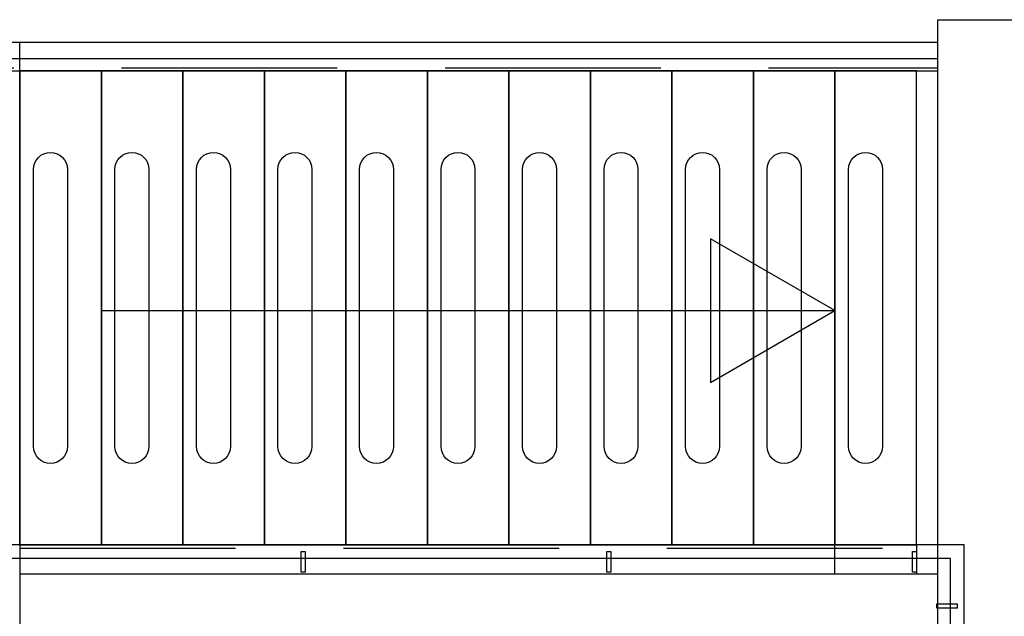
# Model space of a CAD drawing. Header units: millimetres. Extents: x -6587 to 112885, y 244 to 84344.
# Tile 12 of 57: x 19398 to 22297, y 39869 to 41627. Entities that reach past the tile are written whole.
import ezdxf

# ---------------------------------------------------------------- set-up
doc = ezdxf.new("R2010")
doc.units = ezdxf.units.MM
doc.header["$LTSCALE"] = 100
doc.linetypes.add('HIDDEN', pattern=[9.525, 6.35, -3.175])
for name, color, linetype in [('AL$1----_ALGEMEEN', 7, 'CONTINUOUS'), ('AL$1----_MAATVOERING', 7, 'CONTINUOUS'), ('AL24----_TRAPPEN', 7, 'CONTINUOUS'), ('AL28----_KONSTRUKTIE', 3, 'CONTINUOUS'), ('AL29----_BOVENBOUW', 7, 'CONTINUOUS'), ('HEKWERKEN', 1, 'CONTINUOUS'), ('LIJN025', 10, 'CONTINUOUS'), ('TRAP', 7, 'CONTINUOUS'), ('TRAPBEKLEDIG', 7, 'CONTINUOUS')]:
    doc.layers.add(name, color=color, linetype=linetype)

# ---------------------------------------------------------------- blocks, each defined once
blk = doc.blocks.new('A$Cb38f1ce1')
at = {"layer": 'AL$1----_ALGEMEEN', "color": 8}
for p, q in [((16147.7, 33553.1), (16147.7, 34949.1)), ((16387.7, 34949.1), (16387.7, 33553.1)), ((16387.7, 34949.1), (16387.7, 33553.1)), ((16627.7, 34949.1), (16627.7, 33553.1)), ((16627.7, 34949.1), (16627.7, 33553.1)), ((16867.7, 34949.1), (16867.7, 33553.1)), ((16867.7, 34949.1), (16867.7, 33553.1)), ((17107.7, 34949.1), (17107.7, 33553.1)), ((17107.7, 34949.1), (17107.7, 33553.1)), ((17347.7, 34949.1), (17347.7, 33553.1)), ((17347.7, 34949.1), (17347.7, 33553.1)), ((17587.7, 34949.1), (17587.7, 33553.1)), ((17587.7, 34949.1), (17587.7, 33553.1)), ((17827.7, 34949.1), (17827.7, 33553.1)), ((17827.7, 34949.1), (17827.7, 33553.1)), ((18067.7, 34949.1), (18067.7, 33553.1)), ((18067.7, 34949.1), (18067.7, 33553.1)), ((18307.7, 34949.1), (18307.7, 33553.1)), ((18307.7, 34949.1), (18307.7, 33553.1)), ((18547.7, 34949.1), (18547.7, 33553.1)), ((18547.7, 34949.1), (18547.7, 33553.1)), ((18787.7, 33553.1), (18787.7, 34949.1))]:
    blk.add_line(p, q, dxfattribs=at)
for points in [[(16147.7, 34949.1), (16147.7, 33553.1), (16387.7, 33553.1), (16387.7, 34949.1)], [(16387.7, 34949.1), (16387.7, 33553.1), (16627.7, 33553.1), (16627.7, 34949.1)], [(16627.7, 34949.1), (16627.7, 33553.1), (16867.7, 33553.1), (16867.7, 34949.1)], [(16867.7, 34949.1), (16867.7, 33553.1), (17107.7, 33553.1), (17107.7, 34949.1)], [(17107.7, 34949.1), (17107.7, 33553.1), (17347.7, 33553.1), (17347.7, 34949.1)], [(17347.7, 34949.1), (17347.7, 33553.1), (17587.7, 33553.1), (17587.7, 34949.1)], [(17587.7, 34949.1), (17587.7, 33553.1), (17827.7, 33553.1), (17827.7, 34949.1)], [(17827.7, 34949.1), (17827.7, 33553.1), (18067.7, 33553.1), (18067.7, 34949.1)], [(18067.7, 34949.1), (18067.7, 33553.1), (18307.7, 33553.1), (18307.7, 34949.1)], [(18307.7, 34949.1), (18307.7, 33553.1), (18547.7, 33553.1), (18547.7, 34949.1)], [(18547.7, 34949.1), (18547.7, 33553.1), (18787.7, 33553.1), (18787.7, 34949.1)]]:
    blk.add_lwpolyline(points, close=True, dxfattribs=at)
blk.add_lwpolyline([(18787.7, 34949.1), (18850.7, 34949.1)], dxfattribs=at)
at = {"layer": 'AL$1----_MAATVOERING', "color": 8}
blk.add_line((16147.7, 33468.1), (16147.7, 33268.1), dxfattribs=at)
at = {"layer": 'AL24----_TRAPPEN', "color": 8}
for p, q in [((14466.7, 35034.1), (18850.7, 35034.1)), ((14466.7, 34986.1), (18850.7, 34986.1)), ((14551.7, 34949.1), (18787.7, 34949.1)), ((16147.7, 33553.1), (18787.7, 33553.1)), ((16147.7, 33468.1), (18850.7, 33468.1))]:
    blk.add_line(p, q, dxfattribs=at)
at = {"layer": 'AL24----_TRAPPEN', "color": 8, "linetype": 'HIDDEN'}
for p, q in [((14542.2, 34958.6), (18850.7, 34958.6)), ((16147.7, 33543.6), (18850.7, 33543.6))]:
    blk.add_line(p, q, dxfattribs=at)
at = {"layer": 'AL24----_TRAPPEN', "color": 8}
blk.add_lwpolyline([(18547.7, 34243.1), (18181.1, 34454.7), (18181.1, 34031.4)], close=True, dxfattribs=at)
blk.add_lwpolyline([(16387.7, 34243.1), (18547.7, 34243.1)], dxfattribs=at)
at = {"layer": 'AL28----_KONSTRUKTIE', "color": 8}
blk.add_line((18850.7, 35100), (21117.3, 35100), dxfattribs=at)
blk.add_lwpolyline([(18850.7, 33468.1), (18850.7, 33468.1)], dxfattribs=at)
at = {"layer": 'AL29----_BOVENBOUW', "color": 8}
for p, q in [((16147.7, 34949.1), (16147.7, 35034.1)), ((16147.7, 33553.1), (16147.7, 33468.1)), ((18547.7, 33468.1), (18547.7, 33553.1)), ((18787.7, 33553.1), (18787.7, 33468.1))]:
    blk.add_line(p, q, dxfattribs=at)
blk.add_lwpolyline([(14551.7, 31787.1), (14551.7, 34949.1), (16147.7, 34949.1), (16147.7, 31787.1)], close=True, dxfattribs=at)
at = {"layer": 'HEKWERKEN', "color": 8}
for p, q in [((18927.7, 33553.1), (15854.7, 33553.1)), ((18927.7, 31650.1), (18927.7, 33553.1)), ((18887.7, 33513.1), (15894.7, 33513.1)), ((18887.7, 31650.1), (18887.7, 33513.1))]:
    blk.add_line(p, q, dxfattribs=at)
for points in [[(16975.7, 33533.1), (16987.7, 33533.1), (16987.7, 33473.1), (16975.7, 33473.1)], [(17875.7, 33533.1), (17887.7, 33533.1), (17887.7, 33473.1), (17875.7, 33473.1)], [(18775.7, 33533.1), (18787.7, 33533.1), (18787.7, 33473.1), (18775.7, 33473.1)], [(18907.7, 33379), (18907.7, 33367), (18847.7, 33367), (18847.7, 33379)]]:
    blk.add_lwpolyline(points, close=True, dxfattribs=at)
at = {"layer": 'TRAP', "color": 8}
blk.add_lwpolyline([(18850.7, 31655), (18850.7, 35100)], dxfattribs=at)
at = {"layer": 'TRAPBEKLEDIG', "color": 8}
for points in [[(16287.7, 34659.1), (16287.7, 33843.1, -1), (16187.7, 33843.1), (16187.7, 34659.1, -1)], [(16527.7, 34659.1), (16527.7, 33843.1, -1), (16427.7, 33843.1), (16427.7, 34659.1, -1)], [(16767.7, 34659.1), (16767.7, 33843.1, -1), (16667.7, 33843.1), (16667.7, 34659.1, -1)], [(17007.7, 34659.1), (17007.7, 33843.1, -1), (16907.7, 33843.1), (16907.7, 34659.1, -1)], [(17247.7, 34659.1), (17247.7, 33843.1, -1), (17147.7, 33843.1), (17147.7, 34659.1, -1)], [(17487.7, 34659.1), (17487.7, 33843.1, -1), (17387.7, 33843.1), (17387.7, 34659.1, -1)], [(17727.7, 34659.1), (17727.7, 33843.1, -1), (17627.7, 33843.1), (17627.7, 34659.1, -1)], [(17967.7, 34659.1), (17967.7, 33843.1, -1), (17867.7, 33843.1), (17867.7, 34659.1, -1)], [(18207.7, 34659.1), (18207.7, 33843.1, -1), (18107.7, 33843.1), (18107.7, 34659.1, -1)], [(18447.7, 34659.1), (18447.7, 33843.1, -1), (18347.7, 33843.1), (18347.7, 34659.1, -1)], [(18687.7, 34659.1), (18687.7, 33843.1, -1), (18587.7, 33843.1), (18587.7, 34659.1, -1)]]:
    blk.add_lwpolyline(points, format="xyb", close=True, dxfattribs=at)

msp = doc.modelspace()

# ---------------------------------------------------------------- block references
at = {"layer": 'LIJN025'}
msp.add_blockref('A$Cb38f1ce1', (3251.2, 6526.8), dxfattribs=at)

doc.saveas('drawing.dxf')
